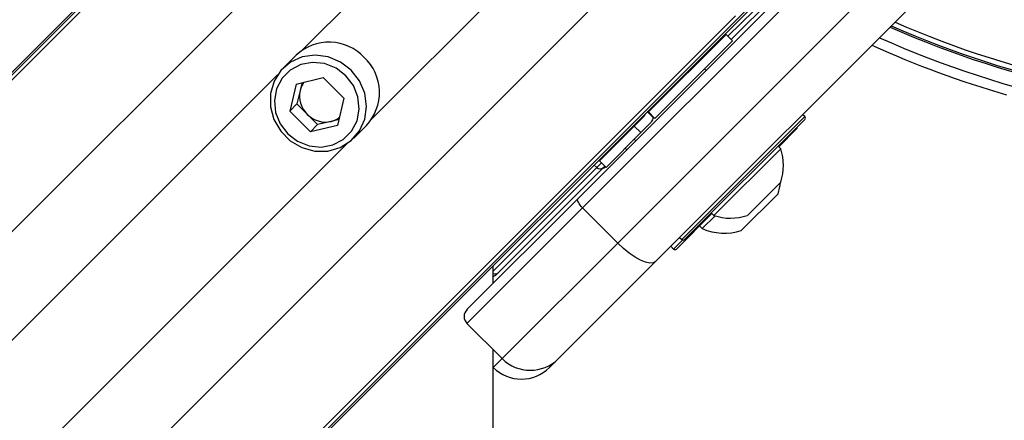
# Model space of a CAD drawing. Header units: millimetres. Extents: x 20 to 23339, y 40 to 19992.
# Tile 75 of 154: x 6525 to 6723, y 14438 to 14519. Entities that reach past the tile are written whole.
import ezdxf

# ---------------------------------------------------------------- set-up
doc = ezdxf.new("R2010")
doc.units = ezdxf.units.MM
doc.header["$LTSCALE"] = 2

msp = doc.modelspace()

# ---------------------------------------------------------------- linework, layer by layer
at = {"color": 7, "linetype": 'Continuous', "lineweight": 25}
for p, q in [((6607.37, 14591.61), (6328.56, 14312.79)), ((6604.95, 14588.64), (5560.48, 13544.16)), ((6637.66, 14482.59), (6697.63, 14542.56)), ((6698.56, 14540.67), (6638.59, 14480.69)), ((6645.66, 14473.62), (6705.63, 14533.6)), ((6713.22, 14529.87), (6653.25, 14469.9)), ((6682.59, 14528.66), (6668.5, 14514.56)), ((6675.26, 14523.73), (5648.46, 13496.93)), ((6672.28, 14521.31), (5632.67, 13481.69)), ((6667.44, 14515.62), (6651.81, 14500)), ((6668.75, 14514.32), (6667.44, 14515.62)), ((6668.75, 14514.32), (6653.12, 14498.69)), ((6580.94, 14511.43), (6578.33, 14508.82)), ((6663.41, 14508.34), (6663.09, 14508.66)), ((6663.41, 14508.34), (6663.09, 14508.66)), ((6580.96, 14505.61), (6579.66, 14500.16)), ((6580.96, 14505.61), (6586.41, 14506.92)), ((6582.13, 14505.89), (6581.76, 14504.33)), ((6590.56, 14502.76), (6586.41, 14506.92)), ((6581.76, 14504.33), (6581.1, 14501.61)), ((6581.1, 14501.61), (6579.66, 14500.16)), ((6581.1, 14501.61), (6583.18, 14499.53)), ((6590.56, 14502.76), (6589.26, 14497.31)), ((6579.66, 14500.16), (6583.81, 14496.01)), ((6652.77, 14498.9), (6651.6, 14500.07)), ((6652.84, 14498.97), (6651.67, 14500.14)), ((6653.12, 14498.69), (6651.81, 14500)), ((6651.81, 14500), (6651.81, 14500)), ((6583.18, 14499.53), (6585.26, 14497.46)), ((6587.98, 14498.11), (6585.26, 14497.46)), ((6589.54, 14498.48), (6587.98, 14498.11)), ((6650.85, 14499.04), (6648.97, 14497.16)), ((6650.28, 14495.85), (6652.23, 14497.8)), ((6652.77, 14498.9), (6652.73, 14499.08)), ((6653.12, 14498.69), (6653.12, 14498.69)), ((6683.28, 14498.51), (6659.09, 14474.33)), ((6683.28, 14499.08), (6682.85, 14499.5)), ((6585.26, 14497.46), (6583.81, 14496.01)), ((6589.26, 14497.31), (6583.81, 14496.01)), ((6592.47, 14494.68), (6595.08, 14497.29)), ((6648.97, 14497.16), (6641.98, 14490.17)), ((6650.28, 14495.85), (6643.29, 14488.86)), ((6648.97, 14497.16), (6650.28, 14495.85)), ((6681.63, 14496.59), (6678.04, 14493)), ((6648.95, 14494.52), (6649.26, 14494.2)), ((6648.95, 14494.52), (6649.26, 14494.2)), ((6647.16, 14492.73), (6647.48, 14492.41)), ((6647.16, 14492.73), (6647.48, 14492.41)), ((6678.44, 14492.6), (6665, 14479.17)), ((6678.44, 14492.6), (6677.9, 14493.14)), ((6641.98, 14490.17), (6643.29, 14488.86)), ((6642.76, 14488.82), (6621.59, 14467.65)), ((6643.04, 14489.11), (6642.76, 14488.82)), ((6643.18, 14488.97), (6643.15, 14488.93)), ((6678.43, 14485.89), (6671.72, 14479.17)), ((6615.32, 14460.26), (6637.66, 14482.59)), ((6677.92, 14483.54), (6670.5, 14476.12)), ((6638.59, 14480.69), (6615.32, 14457.43)), ((6638.59, 14480.69), (6645.66, 14473.62)), ((6664.61, 14479.56), (6657.45, 14472.4)), ((6665.22, 14479.1), (6662.65, 14476.53)), ((6664.47, 14479.7), (6665, 14479.17)), ((6662.12, 14477.07), (6662.65, 14476.53)), ((6658.1, 14474.75), (6658.53, 14474.33)), ((6622.39, 14450.36), (6645.66, 14473.62)), ((6656.32, 14472.97), (6656.88, 14472.4)), ((6653.25, 14469.9), (6633.71, 14450.36)), ((6620.57, 14465.5), (6620.57, 14469.04)), ((6621.59, 14467.65), (6621.11, 14467.17)), ((6615.32, 14457.43), (6622.39, 14450.36)), ((6633.71, 14450.36), (6631.92, 14448.57)), ((6620.57, 14448.61), (6620.61, 14448.57))]:
    msp.add_line(p, q, dxfattribs=at)
at = {"color": 8, "linetype": 'Continuous', "lineweight": 25}
for p, q in [((6603, 14585.67), (5341.11, 13323.78)), ((6617.76, 14569.9), (5353.93, 13306.06)), ((6631.55, 14561.83), (6582.2, 14512.48)), ((6645.48, 14547.9), (6596.13, 14498.55)), ((6653.54, 14534.12), (5389.71, 13270.28)), ((6667.83, 14515.23), (6682.63, 14530.03)), ((6669.32, 14519.35), (5406.93, 13256.96)), ((6577.28, 14507.56), (5685.18, 13615.46)), ((6658.53, 14474.33), (6683.28, 14499.08)), ((6591.21, 14493.63), (5699.11, 13601.53)), ((6641.43, 14488.84), (6642.37, 14489.78)), ((6620.57, 14467.98), (6641.43, 14488.84)), ((6641.43, 14488.84), (6640.87, 14489.34)), ((6656.88, 14472.4), (6658.71, 14474.23)), ((6620.61, 14448.57), (6622.39, 14450.36))]:
    msp.add_line(p, q, dxfattribs=at)
at = {"color": 7, "linetype": 'Continuous', "lineweight": 25, "flags": 128}
for points in [[(6592.05, 14508.4), (6589.89, 14510.06), (6587.4, 14511.1), (6584.77, 14511.46), (6582.18, 14511.09), (6579.83, 14510.03), (6577.89, 14508.35), (6576.51, 14506.19), (6575.79, 14503.7), (6575.78, 14501.06), (6576.49, 14498.47), (6577.85, 14496.13), (6579.78, 14494.2), (6582.12, 14492.84), (6584.71, 14492.13), (6587.34, 14492.14), (6589.84, 14492.86), (6592, 14494.24), (6593.67, 14496.18), (6594.74, 14498.53), (6595.1, 14501.12), (6594.75, 14503.76), (6593.71, 14506.24), (6592.05, 14508.4)], [(6590.96, 14507.31), (6588.97, 14508.83), (6586.67, 14509.75), (6584.24, 14509.99), (6581.88, 14509.55), (6579.78, 14508.45), (6578.12, 14506.79), (6577.02, 14504.69), (6576.58, 14502.33), (6576.83, 14499.91), (6577.74, 14497.6), (6579.26, 14495.61), (6581.25, 14494.1), (6583.55, 14493.18), (6585.98, 14492.93), (6588.34, 14493.37), (6590.44, 14494.47), (6592.1, 14496.13), (6593.2, 14498.23), (6593.64, 14500.59), (6593.39, 14503.02), (6592.47, 14505.32), (6590.96, 14507.31)], [(6638.59, 14480.69), (6638.32, 14480.98), (6638.08, 14481.27), (6637.88, 14481.56), (6637.73, 14481.83), (6637.63, 14482.08), (6637.58, 14482.3), (6637.59, 14482.47), (6637.66, 14482.59)], [(6653.25, 14469.9), (6652.76, 14469.63), (6652.08, 14469.59), (6651.22, 14469.78), (6650.22, 14470.19), (6649.13, 14470.8), (6647.97, 14471.6), (6646.8, 14472.55), (6645.66, 14473.62)], [(6620.49, 11968.27), (6620.49, 12608.87), (6620.51, 13249.46), (6620.54, 13878.83), (6620.57, 14452.18)]]:
    msp.add_lwpolyline(points, dxfattribs=at)
at = {"color": 8, "linetype": 'Continuous', "lineweight": 25}
for centre, radius, start, end in [((6779.29, 14695.64), 193.87, 246.3244, 293.6756), ((6779.29, 14695.64), 194.87, 246.2097, 293.7903), ((6620.94, 14468.34), 0.939, 246.507, 313.4812)]:
    msp.add_arc(centre, radius, start, end, dxfattribs=at)
at = {"color": 7, "linetype": 'Continuous', "lineweight": 25}
for centre, radius, start, end in [((6779.29, 14695.64), 195.2, 246.1724, 293.8276), ((6587.58, 14504.36), 9.7, 43.2021, 133.2469), ((6779.29, 14695.64), 200, 245.6403, 253.9094), ((6779.29, 14695.64), 198, 245.8585, 294.1415), ((6663.19, 14514.21), 2, 289.1581, 315), ((6588.01, 14503.93), 9.7, 316.7531, 46.7979), ((6586.22, 14503.28), 4.59, 143.8197, 166.6594), ((6586.78, 14503.21), 5.15, 167.4059, 225.6226), ((6586.86, 14503.13), 5.15, 224.3774, 282.5941), ((6586.92, 14502.57), 4.59, 283.3406, 306.1803), ((6682.99, 14498.79), 0.4, 315, 45), ((6681.35, 14496.87), 0.4, 315, 15), ((6643.4, 14494.41), 2, 315, 340.8419), ((6668.35, 14489.26), 10.63, 341.5409, 18.3384), ((6642.1, 14489.53), 0.962, 225.814, 312.9487), ((6642.44, 14489.64), 1, 278.1301, 315), ((6667.14, 14486.9), 11.29, 342.7009, 354.621), ((6668.35, 14489.26), 10.63, 251.6616, 288.4591), ((6667.14, 14486.9), 11.29, 246.6102, 287.2991), ((6658.81, 14474.61), 0.4, 225, 315), ((6657.17, 14472.69), 0.4, 225, 315), ((6620.4, 14467.88), 1, 280.1472, 315), ((6616.74, 14458.84), 2, 135, 225), ((6628.05, 14456.01), 8, 225, 315), ((6626.27, 14454.23), 8, 225, 315)]:
    msp.add_arc(centre, radius, start, end, dxfattribs=at)
for points, knots in [([(6651.1, 14499.57), (6651.09, 14499.49), (6651.06, 14499.28), (6650.94, 14499.13), (6650.85, 14499.04)], [0, 0, 0, 0, 0.352331, 1, 1, 1, 1]), ([(6651.81, 14500), (6651.81, 14500), (6651.8, 14500.01), (6651.69, 14500.12), (6651.67, 14500.14)], [0, 0, 0, 0, 0.803632, 1, 1, 1, 1]), ([(6652.77, 14498.9), (6652.68, 14498.58), (6652.56, 14498.16), (6652.29, 14497.87), (6652.23, 14497.8)], [0, 0, 0, 0, 0.774818, 1, 1, 1, 1]), ([(6653.12, 14498.69), (6653.09, 14498.72), (6653.05, 14498.76), (6652.88, 14498.93), (6652.84, 14498.97)], [0, 0, 0, 0, 0.765583, 1, 1, 1, 1])]:
    msp.add_open_spline(points, degree=3, knots=knots, dxfattribs=at)

doc.saveas('drawing.dxf')
